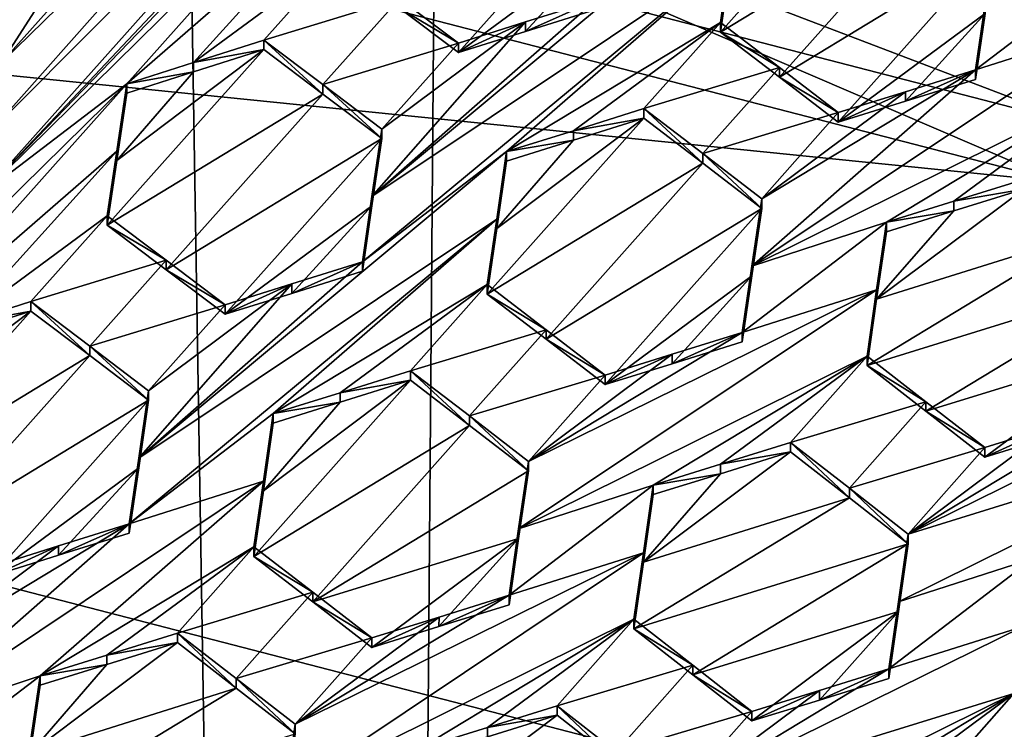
# Model space of a CAD drawing. Header units: metres. Extents: x -28 to 28, y -243 to 28.
# Tile 96 of 147: x 2.72 to 4.44, y -219.54 to -218.3. Entities that reach past the tile are written whole.
import ezdxf

# ---------------------------------------------------------------- set-up
doc = ezdxf.new("R2010")
doc.units = ezdxf.units.M
doc.layers.add('solid_10661043', color=7, linetype='CONTINUOUS')

msp = doc.modelspace()

# ---------------------------------------------------------------- linework, layer by layer
at = {"layer": 'solid_10661043'}
for points in [[(6.468189, -240.147827, 149.682373), (7.077552, -32.296108, 120.462379), (2.982663, -33.177189, 120.627808)], [(0, -240.141998, 149.723801), (2.982663, -33.177189, 120.627808), (-0.000043, -33.363544, 120.662979)], [(0, -240.141998, 149.723801), (6.468189, -240.147827, 149.682373), (2.982663, -33.177189, 120.627808)], [(3.305357, -235.757614, 145.381073), (0.002991, -33.878384, 117.022713), (4.892302, -33.362179, 116.91967)], [(6.610481, -235.649948, 145.324188), (3.305357, -235.757614, 145.381073), (4.892302, -33.362179, 116.91967)], [(3.305357, -235.757614, 145.381073), (0, -235.869141, 145.41066), (0.002991, -33.878384, 117.022713)], [(6.575505, -215.061996, 117.909462), (8.696965, -218.756607, 118.191132), (3.321803, -214.984421, 117.180382)], [(3.605642, -216.5271, 117.593735), (3.321803, -214.984421, 117.180382), (8.696965, -218.756607, 118.191132)], [(3.605642, -216.5271, 117.593735), (8.696965, -218.756607, 118.191132), (3.572993, -216.644791, 117.625275)], [(5.615824, -217.790649, 117.932304), (3.572993, -216.644791, 117.625275), (8.696965, -218.756607, 118.191132)], [(7.264961, -219.484268, 118.106041), (3.565389, -216.742218, 117.371307), (3.572993, -216.696548, 117.432091)], [(5.615824, -217.842407, 117.73912), (7.264961, -219.484268, 118.106041), (3.572993, -216.696548, 117.432091)], [(5.554948, -217.944916, 117.663063), (3.565389, -216.742218, 117.371307), (7.202985, -219.526459, 118.08683)], [(7.264961, -219.484268, 118.106041), (7.202985, -219.526459, 118.08683), (3.565389, -216.742218, 117.371307)], [(2.65334, -218.60144, 131.472275), (3.72111, -217.4944, 130.612), (4.12898, -217.037231, 130.26445)], [(2.65334, -218.60144, 131.472275), (4.12898, -217.037231, 130.26445), (3.46908, -217.687073, 130.777222)], [(-0.440793, -217.183655, 115.977867), (4.587154, -218.484985, 116.326553), (2.155274, -217.556427, 116.00605)], [(4.838903, -217.740219, 117.608215), (4.587154, -218.484985, 116.326553), (-0.440793, -217.183655, 115.977867)], [(-2.986201, -217.817337, 116.075958), (-0.436854, -217.293427, 115.935577), (4.536256, -218.580582, 116.280472)], [(-0.436854, -217.293427, 115.935577), (2.155274, -217.556427, 116.00605), (4.536256, -218.580582, 116.280472)], [(2.65334, -218.60144, 131.472275), (3.31324, -217.951599, 130.959473), (3.72111, -217.4944, 130.612)], [(4.587154, -218.484985, 116.326553), (4.536256, -218.580582, 116.280472), (2.155274, -217.556427, 116.00605)], [(2.584192, -218.294449, 131.317154), (2.687252, -218.371002, 131.337006), (3.12599, -217.687271, 130.855087)], [(2.66992, -218.488724, 131.406326), (2.65334, -218.60144, 131.472275), (3.46908, -217.687073, 130.777222)], [(2.66992, -218.488724, 131.406326), (3.46908, -217.687073, 130.777222), (3.347315, -217.725967, 130.82695)], [(2.687252, -218.371002, 131.337006), (3.229049, -217.763794, 130.875031), (3.12599, -217.687271, 130.855087)], [(2.66992, -218.488724, 131.406326), (3.347315, -217.725967, 130.82695), (2.687252, -218.371002, 131.337006)], [(2.687252, -218.371002, 131.337006), (3.347315, -217.725967, 130.82695), (3.229049, -217.763794, 130.875031)], [(-5.242968, -219.076813, 116.413437), (-2.986201, -217.817337, 116.075958), (6.472847, -220.265549, 116.731956)], [(-2.986201, -217.817337, 116.075958), (4.536256, -218.580582, 116.280472), (6.472847, -220.265549, 116.731956)], [(2.65334, -218.60144, 131.472275), (2.90537, -218.408813, 131.306839), (3.31324, -217.951599, 130.959473)], [(3.295982, -218.069, 131.027771), (3.31324, -217.951599, 130.959473), (2.90537, -218.408813, 131.306839)], [(4.320644, -218.08963, 130.703766), (4.217539, -218.011093, 130.691162), (3.943596, -218.318695, 130.922577)], [(3.96033, -218.204086, 130.859192), (3.943596, -218.318695, 130.922577), (4.217539, -218.011093, 130.691162)], [(3.382439, -218.276718, 131.047043), (3.485447, -218.354523, 131.062057), (3.75939, -218.047241, 130.829483)], [(3.485447, -218.354523, 131.062057), (3.742191, -218.164688, 130.895889), (3.75939, -218.047241, 130.829483)], [(3.295982, -218.069, 131.027771), (2.90537, -218.408813, 131.306839), (3.022357, -218.371628, 131.258408)], [(3.295982, -218.069, 131.027771), (3.022357, -218.371628, 131.258408), (3.279328, -218.182404, 131.093353)], [(3.3343, -218.60585, 131.303818), (3.977508, -218.069702, 130.856598), (3.725478, -218.262146, 131.022659)], [(3.96033, -218.187256, 130.922012), (3.977508, -218.069702, 130.856598), (3.3343, -218.60585, 131.303818)], [(4.320644, -218.08963, 130.703766), (3.943596, -218.318695, 130.922577), (4.046704, -218.3974, 130.934525)], [(4.320644, -218.08963, 130.703766), (4.046704, -218.3974, 130.934525), (4.423658, -218.16832, 130.715469)], [(3.485447, -218.354523, 131.062057), (3.602523, -218.317627, 131.01236), (3.742191, -218.164688, 130.895889)], [(3.602523, -218.317627, 131.01236), (3.725478, -218.278931, 130.960037), (3.742191, -218.164688, 130.895889)], [(3.279328, -218.182404, 131.093353), (3.022357, -218.371628, 131.258408), (3.145401, -218.332565, 131.207245)], [(3.382439, -218.259995, 131.109467), (3.279328, -218.182404, 131.093353), (3.145401, -218.332565, 131.207245)], [(4.423658, -218.16832, 130.715469), (4.046704, -218.3974, 130.934525), (4.149715, -218.476288, 130.945511)], [(4.406526, -218.285995, 130.779129), (4.423658, -218.16832, 130.715469), (4.149715, -218.476288, 130.945511)], [(3.96033, -218.187256, 130.922012), (3.317608, -218.720123, 131.367203), (3.569638, -218.527679, 131.201126)], [(3.96033, -218.187256, 130.922012), (3.3343, -218.60585, 131.303818), (3.317608, -218.720123, 131.367203)], [(3.96033, -218.187256, 130.922012), (3.569638, -218.527679, 131.201126), (3.943596, -218.30188, 130.985321)], [(3.96033, -218.204086, 130.859192), (3.96033, -218.187256, 130.922012), (3.943596, -218.30188, 130.985321)], [(4.624659, -218.309753, 130.800964), (4.641776, -218.191956, 130.738235), (4.389747, -218.384476, 130.903992)], [(4.406526, -218.269104, 130.842163), (4.389747, -218.384476, 130.903992), (4.641776, -218.191956, 130.738235)], [(3.96033, -218.204086, 130.859192), (3.943596, -218.30188, 130.985321), (3.943596, -218.318695, 130.922577)], [(3.248514, -218.410217, 131.223175), (3.382439, -218.259995, 131.109467), (3.145401, -218.332565, 131.207245)], [(3.248514, -218.410217, 131.223175), (3.485447, -218.337784, 131.124496), (3.382439, -218.259995, 131.109467)], [(3.602509, -218.300888, 131.074905), (3.3343, -218.60585, 131.303818), (3.725478, -218.262146, 131.022659)], [(3.382439, -218.259995, 131.109467), (3.485447, -218.337784, 131.124496), (3.382439, -218.276718, 131.047043)], [(3.602509, -218.300888, 131.074905), (3.725478, -218.262146, 131.022659), (3.602523, -218.317627, 131.01236)], [(3.725478, -218.262146, 131.022659), (3.725478, -218.278931, 130.960037), (3.602523, -218.317627, 131.01236)], [(4.406526, -218.269104, 130.842163), (4.389747, -218.401352, 130.841019), (4.389747, -218.384476, 130.903992)], [(4.406526, -218.285995, 130.779129), (4.389747, -218.401352, 130.841019), (4.406526, -218.269104, 130.842163)], [(3.485447, -218.337784, 131.124496), (3.485447, -218.354523, 131.062057), (3.382439, -218.276718, 131.047043)], [(4.406526, -218.285995, 130.779129), (4.149715, -218.476288, 130.945511), (4.267126, -218.439621, 130.89444)], [(4.406526, -218.285995, 130.779129), (4.267126, -218.439621, 130.89444), (4.389747, -218.401352, 130.841019)], [(3.602509, -218.300888, 131.074905), (3.35152, -218.488083, 131.237946), (3.3343, -218.60585, 131.303818)], [(3.485447, -218.337784, 131.124496), (3.35152, -218.488083, 131.237946), (3.602509, -218.300888, 131.074905)], [(3.602509, -218.300888, 131.074905), (3.602523, -218.317627, 131.01236), (3.485447, -218.354523, 131.062057)], [(3.485447, -218.337784, 131.124496), (3.602509, -218.300888, 131.074905), (3.485447, -218.354523, 131.062057)], [(3.686553, -218.490967, 131.151016), (3.943596, -218.30188, 130.985321), (3.569638, -218.527679, 131.201126)], [(3.686553, -218.490967, 131.151016), (3.809669, -218.452347, 131.098129), (3.943596, -218.30188, 130.985321)], [(3.809669, -218.452347, 131.098129), (4.046704, -218.380585, 130.997284), (3.943596, -218.30188, 130.985321)], [(3.943596, -218.318695, 130.922577), (3.943596, -218.30188, 130.985321), (4.046704, -218.380585, 130.997284)], [(4.046704, -218.3974, 130.934525), (3.943596, -218.318695, 130.922577), (4.046704, -218.380585, 130.997284)], [(4.624659, -218.309753, 130.800964), (4.389747, -218.384476, 130.903992), (3.998652, -218.728088, 131.183044)], [(4.624659, -218.309753, 130.800964), (3.998652, -218.728088, 131.183044), (4.607864, -218.425446, 130.862061)], [(3.145401, -218.349258, 131.144989), (3.145401, -218.332565, 131.207245), (3.022357, -218.371628, 131.258408)], [(3.248514, -218.42691, 131.160904), (3.145401, -218.332565, 131.207245), (3.145401, -218.349258, 131.144989)], [(3.248514, -218.410217, 131.223175), (3.145401, -218.332565, 131.207245), (3.248514, -218.42691, 131.160904)], [(3.248514, -218.410217, 131.223175), (3.35152, -218.488083, 131.237946), (3.485447, -218.337784, 131.124496)], [(2.888073, -218.543182, 131.313034), (2.871458, -218.656372, 131.378204), (3.145401, -218.349258, 131.144989)], [(3.248514, -218.42691, 131.160904), (3.145401, -218.349258, 131.144989), (2.871458, -218.656372, 131.378204)], [(2.888073, -218.543182, 131.313034), (3.145401, -218.349258, 131.144989), (3.022357, -218.38829, 131.196243)], [(3.022357, -218.38829, 131.196243), (3.145401, -218.349258, 131.144989), (3.022357, -218.371628, 131.258408)], [(3.022357, -218.38829, 131.196243), (3.022357, -218.371628, 131.258408), (2.90537, -218.408813, 131.306839)], [(2.888073, -218.543182, 131.313034), (3.022357, -218.38829, 131.196243), (2.90537, -218.425461, 131.244751)], [(2.90537, -218.425461, 131.244751), (3.022357, -218.38829, 131.196243), (2.90537, -218.408813, 131.306839)], [(3.912773, -218.531143, 131.109741), (4.046704, -218.380585, 130.997284), (3.809669, -218.452347, 131.098129)], [(3.912773, -218.531143, 131.109741), (4.149715, -218.459473, 131.008286), (4.046704, -218.380585, 130.997284)], [(3.998652, -218.728088, 131.183044), (4.389747, -218.384476, 130.903992), (4.015788, -218.610138, 131.120331)], [(4.267151, -218.422775, 130.957291), (4.015788, -218.610138, 131.120331), (4.389747, -218.384476, 130.903992)], [(4.046704, -218.3974, 130.934525), (4.046704, -218.380585, 130.997284), (4.149715, -218.459473, 131.008286)], [(4.267126, -218.439621, 130.89444), (4.267151, -218.422775, 130.957291), (4.389747, -218.384476, 130.903992)], [(4.389747, -218.401352, 130.841019), (4.267126, -218.439621, 130.89444), (4.389747, -218.384476, 130.903992)], [(4.149715, -218.476288, 130.945511), (4.046704, -218.3974, 130.934525), (4.149715, -218.459473, 131.008286)], [(2.4975, -218.866089, 131.654022), (2.90537, -218.408813, 131.306839), (2.24547, -219.05867, 131.819611)], [(2.65334, -218.60144, 131.472275), (2.24547, -219.05867, 131.819611), (2.90537, -218.408813, 131.306839)], [(2.888073, -218.526566, 131.375031), (2.90537, -218.408813, 131.306839), (2.4975, -218.866089, 131.654022)], [(2.888073, -218.526566, 131.375031), (2.90537, -218.425461, 131.244751), (2.90537, -218.408813, 131.306839)], [(3.248514, -218.410217, 131.223175), (3.35152, -218.504776, 131.175659), (3.35152, -218.488083, 131.237946)], [(3.248514, -218.410217, 131.223175), (3.248514, -218.42691, 131.160904), (3.35152, -218.504776, 131.175659)], [(4.267151, -218.422775, 130.957291), (4.149715, -218.459473, 131.008286), (4.015788, -218.610138, 131.120331)], [(4.267151, -218.422775, 130.957291), (4.149715, -218.476288, 130.945511), (4.149715, -218.459473, 131.008286)], [(4.267126, -218.439621, 130.89444), (4.149715, -218.476288, 130.945511), (4.267151, -218.422775, 130.957291)], [(3.248514, -218.42691, 131.160904), (2.871458, -218.656372, 131.378204), (2.974582, -218.734161, 131.393631)], [(2.888073, -218.526566, 131.375031), (2.888073, -218.543182, 131.313034), (2.90537, -218.425461, 131.244751)], [(3.248514, -218.42691, 131.160904), (2.974582, -218.734161, 131.393631), (3.35152, -218.504776, 131.175659)], [(4.607864, -218.425446, 130.862061), (3.998652, -218.728088, 131.183044), (4.233906, -218.651093, 131.078461)], [(4.351558, -218.614426, 131.026978), (4.607864, -218.425446, 130.862061), (4.233906, -218.651093, 131.078461)], [(4.351558, -218.614426, 131.026978), (4.473937, -218.576324, 130.973358), (4.607864, -218.425446, 130.862061)], [(3.686553, -218.490967, 131.151016), (3.809669, -218.469116, 131.035553), (3.809669, -218.452347, 131.098129)], [(3.912772, -218.547913, 131.047134), (3.912773, -218.531143, 131.109741), (3.809669, -218.452347, 131.098129)], [(3.809669, -218.469116, 131.035553), (3.912772, -218.547913, 131.047134), (3.809669, -218.452347, 131.098129)], [(3.535726, -218.776917, 131.26622), (3.912772, -218.547913, 131.047134), (3.809669, -218.469116, 131.035553)], [(3.552444, -218.662216, 131.203629), (3.535726, -218.776917, 131.26622), (3.809669, -218.469116, 131.035553)], [(3.686552, -218.507721, 131.088531), (3.552444, -218.662216, 131.203629), (3.809669, -218.469116, 131.035553)], [(3.686553, -218.490967, 131.151016), (3.686552, -218.507721, 131.088531), (3.809669, -218.469116, 131.035553)], [(4.015788, -218.610138, 131.120331), (4.149715, -218.459473, 131.008286), (3.912773, -218.531143, 131.109741)], [(3.3343, -218.622513, 131.241608), (3.3343, -218.60585, 131.303818), (3.35152, -218.488083, 131.237946)], [(3.35152, -218.504776, 131.175659), (3.3343, -218.622513, 131.241608), (3.35152, -218.488083, 131.237946)], [(3.686553, -218.490967, 131.151016), (3.569638, -218.527679, 131.201126), (3.686552, -218.507721, 131.088531)], [(3.35152, -218.504776, 131.175659), (2.974582, -218.734161, 131.393631), (3.077577, -218.81218, 131.407776)], [(3.35152, -218.504776, 131.175659), (3.077577, -218.81218, 131.407776), (3.3343, -218.622513, 131.241608)], [(3.686552, -218.507721, 131.088531), (3.569638, -218.544403, 131.138748), (3.552444, -218.662216, 131.203629)], [(3.569638, -218.527679, 131.201126), (3.569638, -218.544403, 131.138748), (3.686552, -218.507721, 131.088531)], [(2.888073, -218.526566, 131.375031), (2.4975, -218.866089, 131.654022), (2.613891, -218.829147, 131.605606)], [(2.888073, -218.526566, 131.375031), (2.613891, -218.829147, 131.605606), (2.871458, -218.639771, 131.44014)], [(2.888073, -218.526566, 131.375031), (2.871458, -218.639771, 131.44014), (2.888073, -218.543182, 131.313034)], [(2.888073, -218.543182, 131.313034), (2.871458, -218.639771, 131.44014), (2.871458, -218.656372, 131.378204)], [(3.317608, -218.720123, 131.367203), (2.926408, -219.064072, 131.648117), (3.569638, -218.527679, 131.201126)], [(3.552444, -218.645523, 131.265945), (3.569638, -218.527679, 131.201126), (2.926408, -219.064072, 131.648117)], [(3.552444, -218.645523, 131.265945), (3.569638, -218.544403, 131.138748), (3.569638, -218.527679, 131.201126)], [(3.552444, -218.645523, 131.265945), (3.552444, -218.662216, 131.203629), (3.569638, -218.544403, 131.138748)], [(3.912772, -218.547913, 131.047134), (4.015788, -218.626923, 131.057724), (3.912773, -218.531143, 131.109741)], [(4.015788, -218.626923, 131.057724), (4.015788, -218.610138, 131.120331), (3.912773, -218.531143, 131.109741)], [(3.535726, -218.776917, 131.26622), (3.638828, -218.855942, 131.276962), (3.912772, -218.547913, 131.047134)], [(3.638828, -218.855942, 131.276962), (4.015788, -218.626923, 131.057724), (3.912772, -218.547913, 131.047134)], [(4.351558, -218.614426, 131.026978), (4.473937, -218.593185, 130.910431), (4.473937, -218.576324, 130.973358)], [(4.216788, -218.78595, 131.077545), (4.576984, -218.672882, 130.918472), (4.473937, -218.593185, 130.910431)], [(4.351583, -218.631256, 130.964127), (4.216788, -218.78595, 131.077545), (4.473937, -218.593185, 130.910431)], [(4.351558, -218.614426, 131.026978), (4.351583, -218.631256, 130.964127), (4.473937, -218.593185, 130.910431)], [(3.317608, -218.736771, 131.305069), (3.317608, -218.720123, 131.367203), (3.3343, -218.60585, 131.303818)], [(3.3343, -218.622513, 131.241608), (3.317608, -218.736771, 131.305069), (3.3343, -218.60585, 131.303818)], [(3.998651, -218.744858, 131.120483), (4.015788, -218.610138, 131.120331), (4.015788, -218.626923, 131.057724)], [(3.998652, -218.728088, 131.183044), (4.015788, -218.610138, 131.120331), (3.998651, -218.744858, 131.120483)], [(3.194121, -218.775543, 131.357986), (3.3343, -218.622513, 131.241608), (3.077577, -218.81218, 131.407776)], [(3.194121, -218.775543, 131.357986), (3.317608, -218.736771, 131.305069), (3.3343, -218.622513, 131.241608)], [(3.638828, -218.855942, 131.276962), (3.741845, -218.935196, 131.286606), (4.015788, -218.626923, 131.057724)], [(3.998651, -218.744858, 131.120483), (4.015788, -218.626923, 131.057724), (3.741845, -218.935196, 131.286606)], [(4.351558, -218.614426, 131.026978), (4.233906, -218.651093, 131.078461), (4.351583, -218.631256, 130.964127)], [(2.73753, -218.789978, 131.553925), (2.871458, -218.639771, 131.44014), (2.613891, -218.829147, 131.605606)], [(2.73753, -218.789978, 131.553925), (2.974582, -218.71756, 131.455566), (2.871458, -218.639771, 131.44014)], [(2.871458, -218.656372, 131.378204), (2.871458, -218.639771, 131.44014), (2.974582, -218.71756, 131.455566)], [(3.552444, -218.645523, 131.265945), (2.926408, -219.064072, 131.648117), (2.909738, -219.178421, 131.710587)], [(3.552444, -218.645523, 131.265945), (2.909738, -219.178421, 131.710587), (3.161768, -218.985947, 131.544601)], [(3.552444, -218.645523, 131.265945), (3.161768, -218.985947, 131.544601), (3.535726, -218.760239, 131.328476)], [(3.552444, -218.645523, 131.265945), (3.535726, -218.760239, 131.328476), (3.552444, -218.662216, 131.203629)], [(4.351583, -218.631256, 130.964127), (4.233906, -218.667892, 131.015717), (4.216788, -218.78595, 131.077545)], [(4.233906, -218.651093, 131.078461), (4.233906, -218.667892, 131.015717), (4.351583, -218.631256, 130.964127)], [(2.974582, -218.734161, 131.393631), (2.871458, -218.656372, 131.378204), (2.974582, -218.71756, 131.455566)], [(3.535726, -218.760239, 131.328476), (3.535726, -218.776917, 131.26622), (3.552444, -218.662216, 131.203629)], [(4.233906, -218.651093, 131.078461), (3.981876, -218.843704, 131.243881), (4.216788, -218.76915, 131.140213)], [(3.998652, -218.728088, 131.183044), (3.981876, -218.843704, 131.243881), (4.233906, -218.651093, 131.078461)], [(4.233906, -218.651093, 131.078461), (4.216788, -218.76915, 131.140213), (4.233906, -218.667892, 131.015717)], [(4.199994, -218.901901, 131.137634), (4.680056, -218.752838, 130.925644), (4.576984, -218.672882, 130.918472)], [(4.216788, -218.78595, 131.077545), (4.199994, -218.901901, 131.137634), (4.576984, -218.672882, 130.918472)], [(4.216788, -218.76915, 131.140213), (4.216788, -218.78595, 131.077545), (4.233906, -218.667892, 131.015717)], [(2.840657, -218.867844, 131.569077), (2.974582, -218.71756, 131.455566), (2.73753, -218.789978, 131.553925)], [(2.840657, -218.867844, 131.569077), (3.077577, -218.795578, 131.469727), (2.974582, -218.71756, 131.455566)], [(3.194116, -218.758926, 131.420029), (2.926408, -219.064072, 131.648117), (3.317608, -218.720123, 131.367203)], [(2.974582, -218.734161, 131.393631), (2.974582, -218.71756, 131.455566), (3.077577, -218.795578, 131.469727)], [(3.077577, -218.81218, 131.407776), (2.974582, -218.734161, 131.393631), (3.077577, -218.795578, 131.469727)], [(3.194121, -218.775543, 131.357986), (3.194116, -218.758926, 131.420029), (3.317608, -218.720123, 131.367203)], [(3.194121, -218.775543, 131.357986), (3.317608, -218.720123, 131.367203), (3.317608, -218.736771, 131.305069)], [(3.998652, -218.728088, 131.183044), (3.998651, -218.744858, 131.120483), (3.981876, -218.860443, 131.181396)], [(3.998652, -218.728088, 131.183044), (3.981876, -218.860443, 131.181396), (3.981876, -218.843704, 131.243881)], [(3.998651, -218.744858, 131.120483), (3.741845, -218.935196, 131.286606), (3.859248, -218.898621, 131.235184)], [(3.998651, -218.744858, 131.120483), (3.859248, -218.898621, 131.235184), (3.981876, -218.860443, 131.181396)], [(3.194116, -218.758926, 131.420029), (2.94365, -218.945953, 131.582901), (2.926408, -219.064072, 131.648117)], [(3.194116, -218.758926, 131.420029), (3.077577, -218.795578, 131.469727), (2.94365, -218.945953, 131.582901)], [(3.194116, -218.758926, 131.420029), (3.077577, -218.81218, 131.407776), (3.077577, -218.795578, 131.469727)], [(3.194121, -218.775543, 131.357986), (3.077577, -218.81218, 131.407776), (3.194116, -218.758926, 131.420029)], [(3.278482, -218.949402, 131.494202), (3.535726, -218.760239, 131.328476), (3.161768, -218.985947, 131.544601)], [(3.278482, -218.949402, 131.494202), (3.401798, -218.910812, 131.440826), (3.535726, -218.760239, 131.328476)], [(3.401798, -218.910812, 131.440826), (3.638828, -218.839249, 131.339233), (3.535726, -218.760239, 131.328476)], [(3.535726, -218.760239, 131.328476), (3.638828, -218.839249, 131.339233), (3.535726, -218.776917, 131.26622)], [(4.199994, -218.901901, 131.137634), (4.303018, -218.981873, 131.144638), (4.680056, -218.752838, 130.925644)], [(4.662978, -218.871063, 130.985611), (4.680056, -218.752838, 130.925644), (4.303018, -218.981873, 131.144638)], [(3.638828, -218.839249, 131.339233), (3.638828, -218.855942, 131.276962), (3.535726, -218.776917, 131.26622)], [(4.216788, -218.76915, 131.140213), (3.607918, -219.069351, 131.460281), (3.590782, -219.187622, 131.521774)], [(4.216788, -218.76915, 131.140213), (3.590782, -219.187622, 131.521774), (4.199994, -218.885132, 131.200241)], [(4.216788, -218.76915, 131.140213), (3.981876, -218.843704, 131.243881), (3.607918, -219.069351, 131.460281)], [(4.216788, -218.76915, 131.140213), (4.199994, -218.885132, 131.200241), (4.216788, -218.78595, 131.077545)], [(2.73753, -218.789978, 131.553925), (2.613891, -218.829147, 131.605606), (2.73753, -218.806534, 131.492172)], [(2.73753, -218.789978, 131.553925), (2.73753, -218.806534, 131.492172), (2.840657, -218.884399, 131.507309)], [(2.840657, -218.867844, 131.569077), (2.73753, -218.789978, 131.553925), (2.840657, -218.884399, 131.507309)], [(2.840657, -218.867844, 131.569077), (2.94365, -218.945953, 131.582901), (3.077577, -218.795578, 131.469727)], [(4.199994, -218.885132, 131.200241), (4.199994, -218.901901, 131.137634), (4.216788, -218.78595, 131.077545)], [(2.463588, -219.113724, 131.725082), (2.840657, -218.884399, 131.507309), (2.73753, -218.806534, 131.492172)], [(2.480152, -219.000748, 131.660553), (2.463588, -219.113724, 131.725082), (2.73753, -218.806534, 131.492172)], [(2.480152, -219.000748, 131.660553), (2.73753, -218.806534, 131.492172), (2.613891, -218.845673, 131.54393)], [(2.613891, -218.829147, 131.605606), (2.613891, -218.845673, 131.54393), (2.73753, -218.806534, 131.492172)], [(3.504889, -218.98996, 131.451111), (3.638828, -218.839249, 131.339233), (3.401798, -218.910812, 131.440826)], [(3.504889, -218.98996, 131.451111), (3.741845, -218.918503, 131.348907), (3.638828, -218.839249, 131.339233)], [(3.859278, -218.881897, 131.297546), (3.607918, -219.069351, 131.460281), (3.981876, -218.843704, 131.243881)], [(3.638828, -218.839249, 131.339233), (3.741845, -218.918503, 131.348907), (3.638828, -218.855942, 131.276962)], [(3.981876, -218.843704, 131.243881), (3.981876, -218.860443, 131.181396), (3.859248, -218.898621, 131.235184)], [(3.859278, -218.881897, 131.297546), (3.981876, -218.843704, 131.243881), (3.859248, -218.898621, 131.235184)], [(2.840657, -218.867844, 131.569077), (2.94365, -218.962509, 131.521103), (2.94365, -218.945953, 131.582901)], [(2.840657, -218.867844, 131.569077), (2.840657, -218.884399, 131.507309), (2.94365, -218.962509, 131.521103)], [(3.741845, -218.918503, 131.348907), (3.741845, -218.935196, 131.286606), (3.638828, -218.855942, 131.276962)], [(4.662978, -218.871063, 130.985611), (4.303018, -218.981873, 131.144638), (4.406114, -219.062134, 131.150711)], [(4.662978, -218.871063, 130.985611), (4.406114, -219.062134, 131.150711), (4.524375, -219.025497, 131.098221)], [(2.463588, -219.113724, 131.725082), (2.566728, -219.191772, 131.739548), (2.840657, -218.884399, 131.507309)], [(2.566728, -219.191772, 131.739548), (2.94365, -218.962509, 131.521103), (2.840657, -218.884399, 131.507309)], [(3.826036, -219.110809, 131.416519), (4.199994, -218.885132, 131.200241), (3.590782, -219.187622, 131.521774)], [(3.741845, -218.918503, 131.348907), (3.607918, -219.069351, 131.460281), (3.859278, -218.881897, 131.297546)], [(3.859278, -218.881897, 131.297546), (3.859248, -218.898621, 131.235184), (3.741845, -218.935196, 131.286606)], [(3.741845, -218.918503, 131.348907), (3.859278, -218.881897, 131.297546), (3.741845, -218.935196, 131.286606)], [(3.943776, -219.074219, 131.364639), (4.199994, -218.885132, 131.200241), (3.826036, -219.110809, 131.416519)], [(4.066067, -219.036224, 131.310715), (4.199994, -218.885132, 131.200241), (3.943776, -219.074219, 131.364639)], [(4.066067, -219.036224, 131.310715), (4.303018, -218.965088, 131.207275), (4.199994, -218.885132, 131.200241)], [(4.303018, -218.965088, 131.207275), (4.199994, -218.901901, 131.137634), (4.199994, -218.885132, 131.200241)], [(4.303018, -218.965088, 131.207275), (4.303018, -218.981873, 131.144638), (4.199994, -218.901901, 131.137634)], [(4.272186, -219.196747, 131.322693), (4.881109, -218.896317, 131.001999), (4.646144, -218.970917, 131.10701)], [(4.272186, -219.196747, 131.322693), (4.864262, -219.013321, 131.059723), (4.881109, -218.896317, 131.001999)], [(3.278482, -218.949402, 131.494202), (3.401798, -218.92746, 131.378754), (3.401798, -218.910812, 131.440826)], [(3.504889, -219.006607, 131.389008), (3.504889, -218.98996, 131.451111), (3.401798, -218.910812, 131.440826)], [(3.401798, -218.92746, 131.378754), (3.504889, -219.006607, 131.389008), (3.401798, -218.910812, 131.440826)], [(3.504889, -218.98996, 131.451111), (3.607918, -219.069351, 131.460281), (3.741845, -218.918503, 131.348907)], [(3.401798, -218.92746, 131.378754), (3.14456, -219.120697, 131.546738), (3.127856, -219.23555, 131.608276)], [(3.401798, -218.92746, 131.378754), (3.127856, -219.23555, 131.608276), (3.504889, -219.006607, 131.389008)], [(3.278523, -218.966003, 131.43219), (3.14456, -219.120697, 131.546738), (3.401798, -218.92746, 131.378754)], [(3.278523, -218.966003, 131.43219), (3.401798, -218.92746, 131.378754), (3.278482, -218.949402, 131.494202)], [(2.926407, -219.080612, 131.586411), (2.926408, -219.064072, 131.648117), (2.94365, -218.945953, 131.582901)], [(2.94365, -218.962509, 131.521103), (2.926407, -219.080612, 131.586411), (2.94365, -218.945953, 131.582901)], [(3.278523, -218.966003, 131.43219), (3.278482, -218.949402, 131.494202), (3.161768, -218.985947, 131.544601)], [(2.566728, -219.191772, 131.739548), (2.669707, -219.270111, 131.752518), (2.94365, -218.962509, 131.521103)], [(2.669707, -219.270111, 131.752518), (2.926407, -219.080612, 131.586411), (2.94365, -218.962509, 131.521103)], [(3.278523, -218.966003, 131.43219), (3.161768, -219.002533, 131.482712), (3.14456, -219.120697, 131.546738)], [(3.278523, -218.966003, 131.43219), (3.161768, -218.985947, 131.544601), (3.161768, -219.002533, 131.482712)], [(4.169062, -219.116318, 131.317169), (4.303018, -218.965088, 131.207275), (4.066067, -219.036224, 131.310715)], [(4.169062, -219.116318, 131.317169), (4.406114, -219.045349, 131.213379), (4.303018, -218.965088, 131.207275)], [(4.272186, -219.196747, 131.322693), (4.646144, -218.970917, 131.10701), (4.524395, -219.008667, 131.16098)], [(4.303018, -218.965088, 131.207275), (4.406114, -219.045349, 131.213379), (4.303018, -218.981873, 131.144638)], [(3.161768, -218.985947, 131.544601), (2.909738, -219.178421, 131.710587), (3.14456, -219.104126, 131.608566)], [(3.161768, -219.002533, 131.482712), (3.161768, -218.985947, 131.544601), (3.14456, -219.104126, 131.608566)], [(3.504889, -218.98996, 131.451111), (3.607918, -219.085999, 131.398132), (3.607918, -219.069351, 131.460281)], [(3.504889, -219.006607, 131.389008), (3.607918, -219.085999, 131.398132), (3.504889, -218.98996, 131.451111)], [(4.406114, -219.045349, 131.213379), (4.406114, -219.062134, 131.150711), (4.303018, -218.981873, 131.144638)], [(3.230932, -219.314987, 131.617401), (3.504889, -219.006607, 131.389008), (3.127856, -219.23555, 131.608276)], [(3.14456, -219.120697, 131.546738), (3.161768, -219.002533, 131.482712), (3.14456, -219.104126, 131.608566)], [(3.230932, -219.314987, 131.617401), (3.607918, -219.085999, 131.398132), (3.504889, -219.006607, 131.389008)], [(4.272186, -219.196747, 131.322693), (4.524395, -219.008667, 131.16098), (4.406114, -219.045349, 131.213379)], [(4.524395, -219.008667, 131.16098), (4.524375, -219.025497, 131.098221), (4.406114, -219.062134, 131.150711)], [(4.406114, -219.045349, 131.213379), (4.524395, -219.008667, 131.16098), (4.406114, -219.062134, 131.150711)], [(4.255118, -219.315338, 131.381042), (4.490304, -219.239258, 131.274994), (4.864262, -219.013321, 131.059723)], [(4.272186, -219.196747, 131.322693), (4.255118, -219.315338, 131.381042), (4.864262, -219.013321, 131.059723)], [(4.066067, -219.036224, 131.310715), (3.943776, -219.074219, 131.364639), (4.066067, -219.052948, 131.24826)], [(4.066067, -219.036224, 131.310715), (4.066067, -219.052948, 131.24826), (4.169062, -219.133057, 131.254684)], [(4.169062, -219.116318, 131.317169), (4.066067, -219.036224, 131.310715), (4.169062, -219.133057, 131.254684)], [(3.808922, -219.245865, 131.414749), (4.066067, -219.052948, 131.24826), (3.943804, -219.090912, 131.302277)], [(3.808922, -219.245865, 131.414749), (4.169062, -219.133057, 131.254684), (4.066067, -219.052948, 131.24826)], [(3.943776, -219.074219, 131.364639), (3.943804, -219.090912, 131.302277), (4.066067, -219.052948, 131.24826)], [(4.169062, -219.116318, 131.317169), (4.272186, -219.196747, 131.322693), (4.406114, -219.045349, 131.213379)], [(-5.242968, -219.076813, 116.413437), (8.043475, -227.407623, 118.645668), (-8.043475, -223.244019, 117.530037)], [(-5.242968, -219.076813, 116.413437), (7.775297, -222.446243, 117.316269), (8.043475, -227.407623, 118.645668)], [(-5.242968, -219.076813, 116.413437), (6.472847, -220.265549, 116.731956), (7.775297, -222.446243, 117.316269)], [(2.909738, -219.194931, 131.648941), (2.909738, -219.178421, 131.710587), (2.926408, -219.064072, 131.648117)], [(2.926407, -219.080612, 131.586411), (2.909738, -219.194931, 131.648941), (2.926408, -219.064072, 131.648117)], [(3.590782, -219.204254, 131.459717), (3.590782, -219.187622, 131.521774), (3.607918, -219.069351, 131.460281)], [(3.607918, -219.085999, 131.398132), (3.590782, -219.204254, 131.459717), (3.607918, -219.069351, 131.460281)], [(3.943776, -219.074219, 131.364639), (3.826036, -219.110809, 131.416519), (3.943804, -219.090912, 131.302277)], [(2.669707, -219.270111, 131.752518), (2.785907, -219.233704, 131.702438), (2.926407, -219.080612, 131.586411)], [(2.785907, -219.233704, 131.702438), (2.909738, -219.194931, 131.648941), (2.926407, -219.080612, 131.586411)], [(3.230932, -219.314987, 131.617401), (3.590782, -219.204254, 131.459717), (3.607918, -219.085999, 131.398132)], [(3.808922, -219.245865, 131.414749), (3.943804, -219.090912, 131.302277), (3.826036, -219.127487, 131.354248)], [(3.826036, -219.110809, 131.416519), (3.826036, -219.127487, 131.354248), (3.943804, -219.090912, 131.302277)], [(2.518517, -219.522675, 131.990906), (3.14456, -219.104126, 131.608566), (2.909738, -219.178421, 131.710587)], [(2.753897, -219.444656, 131.886398), (3.14456, -219.104126, 131.608566), (2.518517, -219.522675, 131.990906)], [(2.753897, -219.444656, 131.886398), (3.127856, -219.219009, 131.670029), (3.14456, -219.104126, 131.608566)], [(3.14456, -219.120697, 131.546738), (3.14456, -219.104126, 131.608566), (3.127856, -219.219009, 131.670029)], [(3.826036, -219.110809, 131.416519), (3.590782, -219.187622, 131.521774), (3.574006, -219.303589, 131.581329)], [(3.826036, -219.110809, 131.416519), (3.574006, -219.303589, 131.581329), (3.808922, -219.229187, 131.476944)], [(3.826036, -219.110809, 131.416519), (3.808922, -219.229187, 131.476944), (3.826036, -219.127487, 131.354248)], [(3.127856, -219.23555, 131.608276), (3.14456, -219.120697, 131.546738), (3.127856, -219.219009, 131.670029)], [(3.808922, -219.229187, 131.476944), (3.808922, -219.245865, 131.414749), (3.826036, -219.127487, 131.354248)], [(4.169062, -219.116318, 131.317169), (4.169062, -219.133057, 131.254684), (4.272186, -219.213501, 131.260178)], [(4.169062, -219.116318, 131.317169), (4.272186, -219.213501, 131.260178), (4.272186, -219.196747, 131.322693)], [(3.792124, -219.362228, 131.473434), (4.272186, -219.213501, 131.260178), (4.169062, -219.133057, 131.254684)], [(3.808922, -219.245865, 131.414749), (3.792124, -219.362228, 131.473434), (4.169062, -219.133057, 131.254684)], [(2.518517, -219.522675, 131.990906), (2.909738, -219.178421, 131.710587), (2.53578, -219.404129, 131.926682)], [(2.53578, -219.404129, 131.926682), (2.909738, -219.178421, 131.710587), (2.785959, -219.217194, 131.763962)], [(2.785907, -219.233704, 131.702438), (2.909738, -219.178421, 131.710587), (2.909738, -219.194931, 131.648941)], [(2.785959, -219.217194, 131.763962), (2.909738, -219.178421, 131.710587), (2.785907, -219.233704, 131.702438)], [(3.574006, -219.320206, 131.519318), (3.574006, -219.303589, 131.581329), (3.590782, -219.187622, 131.521774)], [(3.590782, -219.204254, 131.459717), (3.574006, -219.320206, 131.519318), (3.590782, -219.187622, 131.521774)], [(4.272186, -219.196747, 131.322693), (4.272186, -219.213501, 131.260178), (4.255118, -219.332062, 131.318588)], [(4.272186, -219.196747, 131.322693), (4.255118, -219.332062, 131.318588), (4.255118, -219.315338, 131.381042)], [(3.230932, -219.314987, 131.617401), (3.333975, -219.39473, 131.62532), (3.590782, -219.204254, 131.459717)], [(3.333975, -219.39473, 131.62532), (3.451479, -219.358246, 131.573456), (3.590782, -219.204254, 131.459717)], [(3.451479, -219.358246, 131.573456), (3.574006, -219.320206, 131.519318), (3.590782, -219.204254, 131.459717)], [(3.792124, -219.362228, 131.473434), (3.895067, -219.442642, 131.478531), (4.272186, -219.213501, 131.260178)], [(3.895067, -219.442642, 131.478531), (4.255118, -219.332062, 131.318588), (4.272186, -219.213501, 131.260178)], [(2.53578, -219.404129, 131.926682), (2.785959, -219.217194, 131.763962), (2.669707, -219.253647, 131.813965)], [(2.785959, -219.217194, 131.763962), (2.785907, -219.233704, 131.702438), (2.669707, -219.270111, 131.752518)], [(2.785959, -219.217194, 131.763962), (2.669707, -219.270111, 131.752518), (2.669707, -219.253647, 131.813965)], [(2.870531, -219.408264, 131.835571), (3.127856, -219.219009, 131.670029), (2.753897, -219.444656, 131.886398)], [(2.870531, -219.408264, 131.835571), (2.993928, -219.369781, 131.781693), (3.127856, -219.219009, 131.670029)], [(3.230932, -219.298431, 131.679184), (3.127856, -219.219009, 131.670029), (2.993928, -219.369781, 131.781693)], [(3.230932, -219.298431, 131.679184), (3.127856, -219.23555, 131.608276), (3.127856, -219.219009, 131.670029)], [(3.808922, -219.229187, 131.476944), (3.200048, -219.529297, 131.79747), (3.182922, -219.647949, 131.857269)], [(3.808922, -219.229187, 131.476944), (3.182922, -219.647949, 131.857269), (3.792124, -219.345581, 131.535553)], [(3.808922, -219.229187, 131.476944), (3.574006, -219.303589, 131.581329), (3.200048, -219.529297, 131.79747)], [(3.808922, -219.229187, 131.476944), (3.792124, -219.345581, 131.535553), (3.808922, -219.245865, 131.414749)], [(3.230932, -219.298431, 131.679184), (3.230932, -219.314987, 131.617401), (3.127856, -219.23555, 131.608276)], [(3.792124, -219.345581, 131.535553), (3.792124, -219.362228, 131.473434), (3.808922, -219.245865, 131.414749)], [(4.238274, -219.432541, 131.437943), (4.47325, -219.357971, 131.332443), (4.490304, -219.239258, 131.274994)], [(4.255118, -219.315338, 131.381042), (4.238274, -219.432541, 131.437943), (4.490304, -219.239258, 131.274994)], [(3.230932, -219.298431, 131.679184), (2.993928, -219.369781, 131.781693), (3.096976, -219.449356, 131.790222)], [(3.333975, -219.378174, 131.687134), (3.230932, -219.298431, 131.679184), (3.096976, -219.449356, 131.790222)], [(3.333975, -219.378174, 131.687134), (3.230932, -219.314987, 131.617401), (3.230932, -219.298431, 131.679184)], [(3.451514, -219.341644, 131.635345), (3.200048, -219.529297, 131.79747), (3.574006, -219.303589, 131.581329)], [(3.333975, -219.378174, 131.687134), (3.333975, -219.39473, 131.62532), (3.230932, -219.314987, 131.617401)], [(3.451479, -219.358246, 131.573456), (3.574006, -219.303589, 131.581329), (3.574006, -219.320206, 131.519318)], [(3.451514, -219.341644, 131.635345), (3.574006, -219.303589, 131.581329), (3.451479, -219.358246, 131.573456)], [(4.255118, -219.315338, 131.381042), (4.255118, -219.332062, 131.318588), (4.238274, -219.449265, 131.375534)], [(4.255118, -219.315338, 131.381042), (4.238274, -219.449265, 131.375534), (4.238274, -219.432541, 131.437943)], [(3.895067, -219.442642, 131.478531), (3.998243, -219.523499, 131.48262), (4.255118, -219.332062, 131.318588)], [(3.998243, -219.523499, 131.48262), (4.116854, -219.486816, 131.429718), (4.255118, -219.332062, 131.318588)], [(4.116854, -219.486816, 131.429718), (4.238274, -219.449265, 131.375534), (4.255118, -219.332062, 131.318588)], [(3.792124, -219.345581, 131.535553), (3.182922, -219.647949, 131.857269), (3.418165, -219.571396, 131.751328)], [(3.451514, -219.341644, 131.635345), (3.333975, -219.378174, 131.687134), (3.200048, -219.529297, 131.79747)], [(3.451514, -219.341644, 131.635345), (3.451479, -219.358246, 131.573456), (3.333975, -219.39473, 131.62532)], [(3.451514, -219.341644, 131.635345), (3.333975, -219.39473, 131.62532), (3.333975, -219.378174, 131.687134)], [(3.53617, -219.534805, 131.698975), (3.792124, -219.345581, 131.535553), (3.418165, -219.571396, 131.751328)], [(3.53617, -219.534805, 131.698975), (3.658196, -219.496994, 131.644821), (3.792124, -219.345581, 131.535553)], [(3.895067, -219.42598, 131.540695), (3.792124, -219.345581, 131.535553), (3.658196, -219.496994, 131.644821)], [(3.895067, -219.42598, 131.540695), (3.792124, -219.362228, 131.473434), (3.792124, -219.345581, 131.535553)], [(2.870531, -219.408264, 131.835571), (2.993928, -219.386292, 131.720093), (2.993928, -219.369781, 131.781693)], [(2.993928, -219.369781, 131.781693), (2.993928, -219.386292, 131.720093), (3.096976, -219.465866, 131.728592)], [(3.096976, -219.449356, 131.790222), (2.993928, -219.369781, 131.781693), (3.096976, -219.465866, 131.728592)], [(3.895067, -219.42598, 131.540695), (3.895067, -219.442642, 131.478531), (3.792124, -219.362228, 131.473434)], [(3.864316, -219.658646, 131.652603), (4.456392, -219.47551, 131.388519), (4.47325, -219.357971, 131.332443)], [(4.238274, -219.432541, 131.437943), (3.864316, -219.658646, 131.652603), (4.47325, -219.357971, 131.332443)], [(2.993928, -219.386292, 131.720093), (2.870583, -219.424728, 131.774048), (2.736681, -219.579681, 131.887756)], [(3.096976, -219.465866, 131.728592), (2.993928, -219.386292, 131.720093), (2.736681, -219.579681, 131.887756)], [(2.870531, -219.408264, 131.835571), (2.870583, -219.424728, 131.774048), (2.993928, -219.386292, 131.720093)], [(3.333975, -219.378174, 131.687134), (3.096976, -219.449356, 131.790222), (3.200048, -219.529297, 131.79747)], [(2.870531, -219.408264, 131.835571), (2.753897, -219.444656, 131.886398), (2.870583, -219.424728, 131.774048)], [(2.870583, -219.424728, 131.774048), (2.753897, -219.461121, 131.824997), (2.736681, -219.579681, 131.887756)], [(2.753897, -219.444656, 131.886398), (2.753897, -219.461121, 131.824997), (2.870583, -219.424728, 131.774048)], [(3.895067, -219.42598, 131.540695), (3.658196, -219.496994, 131.644821), (3.761084, -219.577545, 131.649231)], [(3.895067, -219.42598, 131.540695), (3.761084, -219.577545, 131.649231), (3.998243, -219.506836, 131.54483)], [(4.116872, -219.470123, 131.492004), (3.864316, -219.658646, 131.652603), (4.238274, -219.432541, 131.437943)], [(3.895067, -219.42598, 131.540695), (3.998243, -219.506836, 131.54483), (3.895067, -219.442642, 131.478531)], [(4.238274, -219.432541, 131.437943), (4.238274, -219.449265, 131.375534), (4.116854, -219.486816, 131.429718)], [(4.116872, -219.470123, 131.492004), (4.238274, -219.432541, 131.437943), (4.116854, -219.486816, 131.429718)], [(2.753897, -219.444656, 131.886398), (2.518517, -219.522675, 131.990906), (2.501868, -219.637207, 132.052063)], [(2.753897, -219.444656, 131.886398), (2.501868, -219.637207, 132.052063), (2.736681, -219.563248, 131.949081)], [(2.753897, -219.444656, 131.886398), (2.736681, -219.563248, 131.949081), (2.753897, -219.461121, 131.824997)], [(3.096976, -219.449356, 131.790222), (3.200048, -219.545822, 131.735809), (3.200048, -219.529297, 131.79747)], [(3.096976, -219.449356, 131.790222), (3.096976, -219.465866, 131.728592), (3.200048, -219.545822, 131.735809)], [(3.998243, -219.506836, 131.54483), (3.998243, -219.523499, 131.48262), (3.895067, -219.442642, 131.478531)], [(3.096976, -219.465866, 131.728592), (2.719986, -219.694885, 131.947784), (3.200048, -219.545822, 131.735809)], [(3.096976, -219.465866, 131.728592), (2.736681, -219.579681, 131.887756), (2.719986, -219.694885, 131.947784)], [(2.736681, -219.563248, 131.949081), (2.736681, -219.579681, 131.887756), (2.753897, -219.461121, 131.824997)], [(3.998243, -219.506836, 131.54483), (3.864316, -219.658646, 131.652603), (4.116872, -219.470123, 131.492004)], [(4.116872, -219.470123, 131.492004), (4.116854, -219.486816, 131.429718), (3.998243, -219.523499, 131.48262)], [(3.998243, -219.506836, 131.54483), (4.116872, -219.470123, 131.492004), (3.998243, -219.523499, 131.48262)], [(3.847267, -219.777634, 131.708878), (4.082434, -219.701797, 131.602554), (4.456392, -219.47551, 131.388519)], [(3.847267, -219.777634, 131.708878), (4.456392, -219.47551, 131.388519), (3.864316, -219.658646, 131.652603)], [(4.201594, -219.664948, 131.549347), (4.456392, -219.47551, 131.388519), (4.082434, -219.701797, 131.602554)], [(4.322464, -219.627579, 131.495377), (4.456392, -219.47551, 131.388519), (4.201594, -219.664948, 131.549347)], [(4.559203, -219.556625, 131.39061), (4.456392, -219.47551, 131.388519), (4.322464, -219.627579, 131.495377)], [(3.53617, -219.534805, 131.698975), (3.658196, -219.513596, 131.58284), (3.658196, -219.496994, 131.644821)], [(3.761084, -219.594162, 131.587204), (3.761084, -219.577545, 131.649231), (3.658196, -219.496994, 131.644821)], [(3.658196, -219.513596, 131.58284), (3.761084, -219.594162, 131.587204), (3.658196, -219.496994, 131.644821)], [(3.998243, -219.506836, 131.54483), (3.761084, -219.577545, 131.649231), (3.864316, -219.658646, 131.652603)], [(3.658196, -219.513596, 131.58284), (3.401065, -219.706711, 131.748169), (3.761084, -219.594162, 131.587204)], [(3.5362, -219.551376, 131.637085), (3.401065, -219.706711, 131.748169), (3.658196, -219.513596, 131.58284)], [(3.53617, -219.534805, 131.698975), (3.5362, -219.551376, 131.637085), (3.658196, -219.513596, 131.58284)], [(3.182922, -219.664444, 131.79567), (3.182922, -219.647949, 131.857269), (3.200048, -219.529297, 131.79747)], [(3.200048, -219.545822, 131.735809), (3.182922, -219.664444, 131.79567), (3.200048, -219.529297, 131.79747)], [(3.53617, -219.534805, 131.698975), (3.418165, -219.571396, 131.751328), (3.5362, -219.551376, 131.637085)]]:
    msp.add_3dface(points, dxfattribs=at)

doc.saveas('drawing.dxf')
